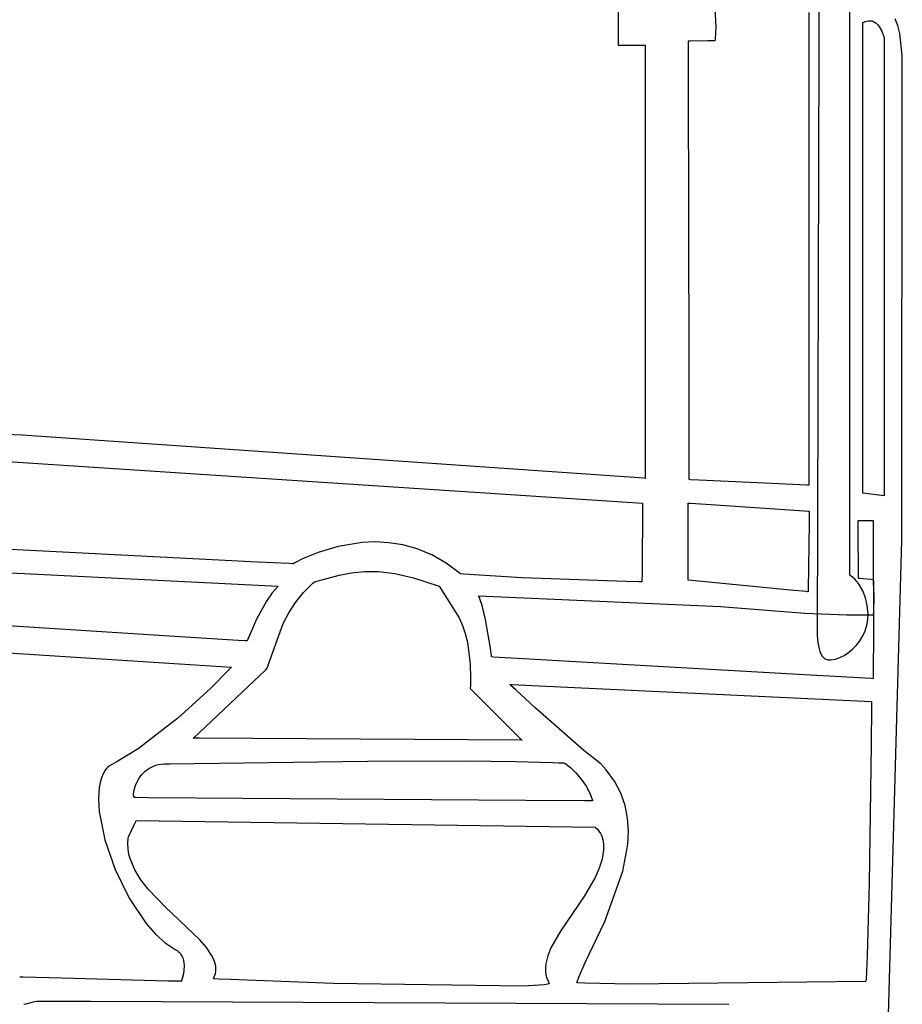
# Model space of a CAD drawing. Extents: x 21.3 to 51.6, y -34 to 34.1.
# Tile 68 of 117: x 45.9 to 46.8, y 0 to 1. Entities that reach past the tile are written whole.
import ezdxf

# ---------------------------------------------------------------- set-up
doc = ezdxf.new("R2010")
doc.units = 0

msp = doc.modelspace()

# ---------------------------------------------------------------- linework, layer by layer
at = {"layer": 'Layer 1', "color": 7, "linetype": 'CONTINUOUS'}
for p, q in [((46.477332, 1.132502), (46.477332, 1.022526)), ((46.685663, 1.100244), (46.685663, 1.019576)), ((46.718073, 0.559997), (46.718073, 1.088406)), ((46.577352, 1.065696), (46.578643, 1.040813)), ((46.675551, 1.020271), (46.675538, 1.055536)), ((46.731612, 1.043463), (46.731612, 1.045224)), ((46.731622, 1.045231), (46.731668, 1.045261)), ((46.731668, 1.045261), (46.731865, 1.045383)), ((46.731865, 1.045383), (46.732646, 1.045806)), ((46.732646, 1.045806), (46.733881, 1.046343)), ((46.733881, 1.046343), (46.735495, 1.046838)), ((46.735495, 1.046838), (46.737412, 1.047139)), ((46.737412, 1.047139), (46.738462, 1.047168)), ((46.738462, 1.047168), (46.739559, 1.047092)), ((46.739559, 1.047092), (46.740694, 1.04689)), ((46.740694, 1.04689), (46.741859, 1.046544)), ((46.741859, 1.046544), (46.743043, 1.046035)), ((46.743043, 1.046035), (46.744237, 1.045343)), ((46.744237, 1.045343), (46.745433, 1.044448)), ((46.745433, 1.044448), (46.746619, 1.043333)), ((46.767788, 1.04231), (46.765019, 1.04926)), ((46.578643, 1.040813), (46.578002, 1.028431)), ((46.731612, 1.03043), (46.731612, 1.043463)), ((46.746619, 1.043333), (46.747788, 1.041977)), ((46.747788, 1.041977), (46.748929, 1.040362)), ((46.748929, 1.040362), (46.751092, 1.036278)), ((46.751092, 1.036278), (46.75351, 1.029244)), ((46.770025, 1.033705), (46.767788, 1.04231)), ((46.549825, 1.025752), (46.549825, 1.025692)), ((46.549825, 1.025692), (46.549826, 1.025059)), ((46.549826, 1.025059), (46.549832, 1.021969)), ((46.550016, 1.025774), (46.549851, 1.025772)), ((46.552001, 1.025807), (46.550016, 1.025774)), ((46.570317, 1.02611), (46.552001, 1.025807)), ((46.577018, 1.026221), (46.570317, 1.02611)), ((46.577598, 1.026231), (46.577018, 1.026221)), ((46.577654, 1.026232), (46.577598, 1.026231)), ((46.577697, 1.026365), (46.577673, 1.02624)), ((46.578002, 1.028431), (46.577697, 1.026365)), ((46.731612, 0.627061), (46.731612, 1.03043)), ((46.75351, 1.029244), (46.75351, 0.553)), ((46.772492, 1.010888), (46.770025, 1.033705)), ((46.477332, 1.022526), (46.477332, 1.021697)), ((46.477352, 1.021677), (46.477421, 1.021677)), ((46.477421, 1.021677), (46.478151, 1.021677)), ((46.478151, 1.021677), (46.486385, 1.021677)), ((46.486385, 1.021677), (46.504822, 1.021677)), ((46.504822, 1.021677), (46.505059, 1.021677)), ((46.505059, 1.021677), (46.505107, 1.021677)), ((46.505112, 1.021665), (46.505112, 1.021604)), ((46.505112, 1.021604), (46.505112, 1.021331)), ((46.505112, 1.021331), (46.505112, 1.020192)), ((46.505112, 1.020192), (46.505112, 1.008252)), ((46.549832, 1.021969), (46.549899, 0.98817)), ((46.675668, 0.694958), (46.675551, 1.020271)), ((46.685663, 1.019576), (46.683864, 0.408087)), ((46.505112, 1.008252), (46.505112, 0.874476)), ((46.771955, 0.506493), (46.772492, 1.010888)), ((46.549899, 0.98817), (46.550491, 0.687471)), ((46.505112, 0.874476), (46.505112, 0.575782)), ((46.550491, 0.687471), (46.550703, 0.579809)), ((46.67571, 0.575921), (46.675668, 0.694958)), ((45.85785, 0.616123), (45.601542, 0.627027)), ((46.731612, 0.563891), (46.731612, 0.627061)), ((46.503856, 0.571288), (45.85785, 0.616123)), ((45.641052, 0.601759), (46.502624, 0.545444)), ((46.505112, 0.575782), (46.505112, 0.571985)), ((46.550703, 0.579809), (46.550721, 0.571074)), ((46.675714, 0.565618), (46.67571, 0.575921)), ((46.505112, 0.571173), (46.503856, 0.571288)), ((46.505112, 0.571985), (46.505112, 0.571244)), ((46.505112, 0.571244), (46.505112, 0.571184)), ((46.550721, 0.571074), (46.550722, 0.570373)), ((46.550722, 0.570373), (46.550722, 0.570259)), ((46.550728, 0.570255), (46.550771, 0.570253)), ((46.550771, 0.570253), (46.550988, 0.570243)), ((46.550988, 0.570243), (46.551918, 0.570199)), ((46.551918, 0.570199), (46.561464, 0.569746)), ((46.561464, 0.569746), (46.644191, 0.565825)), ((46.644191, 0.565825), (46.673316, 0.564444)), ((46.673316, 0.564444), (46.675554, 0.564338)), ((46.675554, 0.564338), (46.675703, 0.564331)), ((46.675714, 0.564635), (46.675714, 0.565618)), ((46.675714, 0.564397), (46.675714, 0.564635)), ((46.675714, 0.564343), (46.675714, 0.564397)), ((46.731612, 0.557518), (46.731612, 0.563891)), ((46.718073, 0.479781), (46.718073, 0.559997)), ((46.731612, 0.556022), (46.731612, 0.557518)), ((46.731612, 0.555718), (46.731612, 0.556022)), ((46.75351, 0.553), (46.731612, 0.555681)), ((46.502624, 0.545444), (46.502043, 0.473081)), ((46.549793, 0.545231), (46.549793, 0.545519)), ((46.549794, 0.543095), (46.549793, 0.545231)), ((46.54982, 0.477006), (46.549794, 0.543095)), ((46.549803, 0.545519), (46.549881, 0.545513)), ((46.549881, 0.545513), (46.550266, 0.545487)), ((46.550266, 0.545487), (46.551906, 0.545377)), ((46.551906, 0.545377), (46.568156, 0.54428)), ((46.568156, 0.54428), (46.675714, 0.537019)), ((46.675694, 0.535614), (46.67554, 0.524807)), ((46.67571, 0.536705), (46.675694, 0.535614)), ((46.675713, 0.536961), (46.67571, 0.536705)), ((46.675714, 0.537013), (46.675713, 0.536961)), ((46.67554, 0.524807), (46.674554, 0.455794)), ((46.726465, 0.527243), (46.726463, 0.527459)), ((46.726476, 0.526289), (46.726465, 0.527243)), ((46.726519, 0.522533), (46.726476, 0.526289)), ((46.726485, 0.5275), (46.726587, 0.5275)), ((46.726667, 0.50962), (46.726519, 0.522533)), ((46.726587, 0.5275), (46.727025, 0.5275)), ((46.727025, 0.5275), (46.7316, 0.5275)), ((46.7316, 0.5275), (46.73988, 0.5275)), ((46.73988, 0.5275), (46.741122, 0.5275)), ((46.741122, 0.5275), (46.741757, 0.5275)), ((46.741757, 0.5275), (46.742078, 0.5275)), ((46.742078, 0.5275), (46.74224, 0.5275)), ((46.74224, 0.5275), (46.742321, 0.5275)), ((46.74234, 0.527494), (46.7426, 0.404111)), ((46.211022, 0.504497), (46.186131, 0.500475)), ((46.224641, 0.505054), (46.211022, 0.504497)), ((46.238842, 0.504303), (46.224641, 0.505054)), ((46.253473, 0.501991), (46.238842, 0.504303)), ((46.268384, 0.497865), (46.253473, 0.501991)), ((46.727027, 0.478047), (46.726667, 0.50962)), ((46.755405, -0.09152), (46.771955, 0.506493)), ((46.102851, 0.484043), (45.772229, 0.500874)), ((46.165375, 0.494263), (46.14996, 0.48789)), ((46.186131, 0.500475), (46.165375, 0.494263)), ((46.283424, 0.49167), (46.268384, 0.497865)), ((46.298443, 0.483154), (46.283424, 0.49167)), ((46.135433, 0.48259), (46.102851, 0.484043)), ((46.138531, 0.482455), (46.135433, 0.48259)), ((46.139249, 0.482424), (46.138531, 0.482455)), ((46.139393, 0.482418), (46.139249, 0.482424)), ((46.139492, 0.482465), (46.139412, 0.482417)), ((46.141093, 0.483385), (46.139492, 0.482465)), ((46.14996, 0.48789), (46.141093, 0.483385)), ((46.313288, 0.472062), (46.298443, 0.483154)), ((45.720015, 0.479326), (46.123935, 0.459263)), ((46.187411, 0.470557), (46.200098, 0.473097)), ((46.200098, 0.473097), (46.213494, 0.474469)), ((46.213494, 0.474469), (46.228272, 0.474283)), ((46.228272, 0.474283), (46.245107, 0.472152)), ((46.245107, 0.472152), (46.264673, 0.467684)), ((46.313401, 0.472047), (46.31332, 0.472056)), ((46.313727, 0.472013), (46.313401, 0.472047)), ((46.316392, 0.471741), (46.313727, 0.472013)), ((46.322022, 0.471211), (46.316392, 0.471741)), ((46.377418, 0.46765), (46.322022, 0.471211)), ((46.502043, 0.473081), (46.501706, 0.464197)), ((46.549824, 0.466656), (46.54982, 0.477006)), ((46.718073, 0.472195), (46.718073, 0.479781)), ((46.718073, 0.470634), (46.718073, 0.472195)), ((46.727137, 0.468453), (46.727027, 0.478047)), ((46.150051, 0.452419), (46.159964, 0.462228)), ((46.159964, 0.462228), (46.161328, 0.463413)), ((46.161328, 0.463413), (46.161414, 0.463486)), ((46.161414, 0.463486), (46.161457, 0.463523)), ((46.161468, 0.463532), (46.187411, 0.470557)), ((46.264673, 0.467684), (46.291116, 0.459263)), ((46.485558, 0.463891), (46.377418, 0.46765)), ((46.498541, 0.463595), (46.485558, 0.463891)), ((46.501333, 0.463538), (46.498541, 0.463595)), ((46.501597, 0.463533), (46.501333, 0.463538)), ((46.501661, 0.463531), (46.501597, 0.463533)), ((46.501681, 0.463574), (46.501679, 0.463534)), ((46.501706, 0.464197), (46.501681, 0.463574)), ((46.549824, 0.465612), (46.549824, 0.466656)), ((46.549825, 0.465366), (46.549824, 0.465612)), ((46.549825, 0.465317), (46.549825, 0.465366)), ((46.550005, 0.465293), (46.549826, 0.46531)), ((46.553593, 0.464946), (46.550005, 0.465293)), ((46.656336, 0.45502), (46.553593, 0.464946)), ((46.718073, 0.470487), (46.718073, 0.470634)), ((46.718121, 0.470409), (46.718078, 0.470437)), ((46.718291, 0.470295), (46.718121, 0.470409)), ((46.718629, 0.470064), (46.718291, 0.470295)), ((46.7193, 0.469586), (46.718629, 0.470064)), ((46.720616, 0.468569), (46.7193, 0.469586)), ((46.723132, 0.466298), (46.720616, 0.468569)), ((46.725485, 0.463727), (46.723132, 0.466298)), ((46.727659, 0.460875), (46.725485, 0.463727)), ((46.727148, 0.467466), (46.727137, 0.468453)), ((46.727151, 0.467234), (46.727148, 0.467466)), ((46.727151, 0.467187), (46.727151, 0.467234)), ((46.727216, 0.467174), (46.727162, 0.46718)), ((46.727458, 0.467149), (46.727216, 0.467174)), ((46.728408, 0.46705), (46.727458, 0.467149)), ((46.731416, 0.454404), (46.727659, 0.460875)), ((46.731676, 0.466712), (46.728408, 0.46705)), ((46.739665, 0.465883), (46.731676, 0.466712)), ((46.742093, 0.465631), (46.739665, 0.465883)), ((46.742343, 0.465605), (46.742093, 0.465631)), ((46.742402, 0.465599), (46.742343, 0.465605)), ((46.74242, 0.465514), (46.742416, 0.465591)), ((46.742444, 0.465113), (46.74242, 0.465514)), ((46.742539, 0.463425), (46.742444, 0.465113)), ((46.743109, 0.448851), (46.742539, 0.463425)), ((46.117644, 0.452155), (46.111673, 0.443497)), ((46.123935, 0.459263), (46.117644, 0.452155)), ((46.14174, 0.442078), (46.150051, 0.452419)), ((46.291116, 0.459263), (46.311867, 0.426073)), ((46.672426, 0.453465), (46.656336, 0.45502)), ((46.674049, 0.453309), (46.672426, 0.453465)), ((46.674431, 0.453272), (46.674049, 0.453309)), ((46.674508, 0.453264), (46.674431, 0.453272)), ((46.674519, 0.453384), (46.674517, 0.453264)), ((46.674554, 0.455794), (46.674519, 0.453384)), ((46.734287, 0.447036), (46.731416, 0.454404)), ((46.111673, 0.443497), (46.101331, 0.424612)), ((46.13479, 0.431281), (46.14174, 0.442078)), ((46.332061, 0.449027), (46.583423, 0.438)), ((46.332134, 0.448897), (46.332075, 0.449001)), ((46.332252, 0.448682), (46.332134, 0.448897)), ((46.332488, 0.448228), (46.332252, 0.448682)), ((46.332959, 0.447232), (46.332488, 0.448228)), ((46.333899, 0.444906), (46.332959, 0.447232)), ((46.335751, 0.439106), (46.333899, 0.444906)), ((46.736156, 0.438922), (46.734287, 0.447036)), ((46.742848, 0.432253), (46.743109, 0.448851)), ((46.010929, 0.407213), (45.555501, 0.436029)), ((46.128959, 0.420104), (46.13479, 0.431281)), ((46.339236, 0.424412), (46.335751, 0.439106)), ((46.583423, 0.438), (46.671125, 0.431132)), ((46.671125, 0.431132), (46.714717, 0.42943)), ((46.736909, 0.430214), (46.736156, 0.438922)), ((46.736672, 0.424477), (46.736909, 0.430214)), ((46.742475, 0.429427), (46.742848, 0.432253)), ((46.101331, 0.424612), (46.091521, 0.402114)), ((46.111996, 0.373119), (46.128959, 0.420104)), ((46.311867, 0.426073), (46.31542, 0.418291)), ((46.344423, 0.394653), (46.339236, 0.424412)), ((46.714717, 0.42943), (46.739536, 0.429389)), ((46.735616, 0.418501), (46.736672, 0.424477)), ((46.739536, 0.429389), (46.741184, 0.429408)), ((46.741184, 0.429408), (46.742012, 0.429419)), ((46.742012, 0.429419), (46.742428, 0.429424)), ((46.31542, 0.418291), (46.31833, 0.409957)), ((46.31833, 0.409957), (46.3206, 0.400693)), ((46.731342, 0.407382), (46.733809, 0.412784)), ((46.733809, 0.412784), (46.735616, 0.418501)), ((45.602788, 0.405527), (46.075317, 0.374818)), ((46.082251, 0.4027), (46.010929, 0.407213)), ((46.089447, 0.402245), (46.082251, 0.4027)), ((46.091136, 0.402138), (46.089447, 0.402245)), ((46.091479, 0.402116), (46.091136, 0.402138)), ((46.3206, 0.400693), (46.32324, 0.377858)), ((46.683864, 0.408087), (46.684647, 0.400482)), ((46.684647, 0.400482), (46.68597, 0.393897)), ((46.724778, 0.397759), (46.728302, 0.402355)), ((46.728302, 0.402355), (46.731342, 0.407382)), ((46.7426, 0.404111), (46.742369, 0.374734)), ((46.345608, 0.386445), (46.344423, 0.394653)), ((46.68597, 0.393897), (46.686863, 0.391062)), ((46.686863, 0.391062), (46.687926, 0.388573)), ((46.712186, 0.387136), (46.716631, 0.390092)), ((46.716631, 0.390092), (46.720858, 0.393652)), ((46.720858, 0.393652), (46.724778, 0.397759)), ((46.345714, 0.385668), (46.345608, 0.386445)), ((46.345735, 0.385508), (46.345714, 0.385668)), ((46.346007, 0.385472), (46.345753, 0.385487)), ((46.347425, 0.385392), (46.346007, 0.385472)), ((46.353705, 0.385034), (46.347425, 0.385392)), ((46.378403, 0.383626), (46.353705, 0.385034)), ((46.463317, 0.378785), (46.378403, 0.383626)), ((46.687926, 0.388573), (46.689171, 0.386461)), ((46.689171, 0.386461), (46.689864, 0.385555)), ((46.689864, 0.385555), (46.690608, 0.384755)), ((46.690608, 0.384755), (46.691402, 0.384064)), ((46.691402, 0.384064), (46.692249, 0.383487)), ((46.692249, 0.383487), (46.69315, 0.383026)), ((46.69315, 0.383026), (46.694106, 0.382686)), ((46.694106, 0.382686), (46.695119, 0.38247)), ((46.695119, 0.38247), (46.69619, 0.382383)), ((46.69619, 0.382383), (46.698428, 0.382471)), ((46.698428, 0.382471), (46.702996, 0.383268)), ((46.702996, 0.383268), (46.707612, 0.384842)), ((46.707612, 0.384842), (46.712186, 0.387136)), ((46.073074, 0.372447), (46.0535, 0.352781)), ((46.074896, 0.374369), (46.073074, 0.372447)), ((46.07527, 0.374768), (46.074896, 0.374369)), ((46.075305, 0.374806), (46.07527, 0.374768)), ((46.092693, 0.354889), (46.110525, 0.371727)), ((46.110525, 0.371727), (46.111896, 0.373021)), ((46.111896, 0.373021), (46.111987, 0.373107)), ((46.32324, 0.377858), (46.323621, 0.363529)), ((46.670909, 0.36695), (46.463317, 0.378785)), ((46.742369, 0.374734), (46.742345, 0.367709)), ((46.323621, 0.363529), (46.323578, 0.355471)), ((46.733983, 0.363354), (46.670909, 0.36695)), ((46.740464, 0.362984), (46.733983, 0.363354)), ((46.741992, 0.362897), (46.740464, 0.362984)), ((46.742302, 0.36288), (46.741992, 0.362897)), ((46.742341, 0.364253), (46.74234, 0.363395)), ((46.74234, 0.363395), (46.74234, 0.362968)), ((46.74234, 0.362968), (46.74234, 0.362914)), ((46.742345, 0.367709), (46.742341, 0.364253)), ((46.0535, 0.352781), (46.019554, 0.3218)), ((46.042043, 0.307064), (46.092693, 0.354889)), ((46.323533, 0.35282), (46.32353, 0.352686)), ((46.323543, 0.353356), (46.323533, 0.35282)), ((46.323578, 0.355471), (46.323543, 0.353356)), ((46.323562, 0.352608), (46.323669, 0.352501)), ((46.323669, 0.352501), (46.324789, 0.351382)), ((46.324789, 0.351382), (46.337722, 0.338449)), ((46.36464, 0.356752), (46.364475, 0.356905)), ((46.3645, 0.356904), (46.364615, 0.356898)), ((46.364615, 0.356898), (46.365114, 0.356875)), ((46.36581, 0.355677), (46.36464, 0.356752)), ((46.365114, 0.356875), (46.367159, 0.356778)), ((46.371132, 0.350797), (46.36581, 0.355677)), ((46.367159, 0.356778), (46.387904, 0.355797)), ((46.390707, 0.332993), (46.371132, 0.350797)), ((46.387904, 0.355797), (46.740632, 0.339114)), ((46.337722, 0.338449), (46.373069, 0.303105)), ((46.740626, 0.337981), (46.740605, 0.33404)), ((46.740631, 0.338904), (46.740626, 0.337981)), ((46.740632, 0.33909), (46.740631, 0.338904)), ((46.441575, 0.288129), (46.390707, 0.332993)), ((46.740605, 0.33404), (46.740307, 0.294599)), ((46.019554, 0.3218), (45.978293, 0.289974)), ((46.03552, 0.300855), (46.035474, 0.300854)), ((46.035496, 0.300882), (46.035629, 0.301007)), ((46.035702, 0.300859), (46.03552, 0.300855)), ((46.035629, 0.301007), (46.036198, 0.301545)), ((46.036067, 0.300867), (46.035702, 0.300859)), ((46.04187, 0.300986), (46.036067, 0.300867)), ((46.036198, 0.301545), (46.042043, 0.307064)), ((46.377262, 0.298905), (46.04187, 0.300986)), ((46.373069, 0.303105), (46.3769, 0.299274)), ((46.3769, 0.299274), (46.377218, 0.298956)), ((46.377218, 0.298956), (46.377268, 0.298906)), ((45.978293, 0.289974), (45.957124, 0.277016)), ((46.459151, 0.274169), (46.441575, 0.288129)), ((46.740307, 0.294599), (46.738118, 0.150238)), ((45.957124, 0.277016), (45.948415, 0.27214)), ((46.011344, 0.274169), (46.216606, 0.277214)), ((46.216606, 0.277214), (46.31934, 0.277388)), ((46.31934, 0.277388), (46.370642, 0.276639)), ((46.370642, 0.276639), (46.396266, 0.275993)), ((45.944177, 0.267726), (45.941932, 0.264021)), ((45.945472, 0.269355), (45.944177, 0.267726)), ((45.946885, 0.270828), (45.945472, 0.269355)), ((45.948415, 0.27214), (45.946885, 0.270828)), ((45.982235, 0.263189), (45.985564, 0.266611)), ((45.985564, 0.266611), (45.989521, 0.269602)), ((45.989521, 0.269602), (45.994139, 0.272001)), ((45.994139, 0.272001), (45.996706, 0.272929)), ((45.996706, 0.272929), (45.999451, 0.27365)), ((45.999451, 0.27365), (46.002378, 0.274143)), ((46.002378, 0.274143), (46.005491, 0.274389)), ((46.005491, 0.274389), (46.011344, 0.274169)), ((46.396266, 0.275993), (46.40907, 0.275594)), ((46.40907, 0.275594), (46.41547, 0.275374)), ((46.41547, 0.275374), (46.418669, 0.275259)), ((46.418669, 0.275259), (46.420268, 0.275201)), ((46.420268, 0.275201), (46.421068, 0.275171)), ((46.421068, 0.275171), (46.421468, 0.275156)), ((46.421468, 0.275156), (46.421668, 0.275149)), ((46.421668, 0.275149), (46.421768, 0.275145)), ((46.421768, 0.275145), (46.421818, 0.275143)), ((46.421868, 0.275141), (46.427511, 0.270657)), ((46.427511, 0.270657), (46.433295, 0.264964)), ((46.45924, 0.274082), (46.459195, 0.274126)), ((46.459328, 0.273996), (46.45924, 0.274082)), ((46.459503, 0.273823), (46.459328, 0.273996)), ((46.464797, 0.268186), (46.459503, 0.273823)), ((46.473551, 0.256384), (46.464797, 0.268186)), ((45.940134, 0.259757), (45.938771, 0.254973)), ((45.941932, 0.264021), (45.940134, 0.259757)), ((45.977327, 0.255687), (45.979501, 0.259494)), ((45.979501, 0.259494), (45.982235, 0.263189)), ((46.433295, 0.264964), (46.438849, 0.258382)), ((46.438849, 0.258382), (46.443805, 0.251234)), ((46.480027, 0.243971), (46.473551, 0.256384)), ((45.937828, 0.249711), (45.937152, 0.237921)), ((45.938771, 0.254973), (45.937828, 0.249711)), ((45.973837, 0.245183), (45.974528, 0.248372)), ((45.974528, 0.248372), (45.97568, 0.251926)), ((45.97568, 0.251926), (45.977327, 0.255687)), ((46.443805, 0.251234), (46.447792, 0.243842)), ((45.937152, 0.237921), (45.937997, 0.22472)), ((45.973572, 0.24252), (45.973837, 0.245183)), ((45.97359, 0.241435), (45.973572, 0.24252)), ((45.973702, 0.240541), (45.97359, 0.241435)), ((45.973792, 0.240172), (45.973702, 0.240541)), ((45.973904, 0.239858), (45.973792, 0.240172)), ((45.974038, 0.239602), (45.973904, 0.239858)), ((45.974112, 0.239496), (45.974038, 0.239602)), ((45.974192, 0.239406), (45.974112, 0.239496)), ((45.974277, 0.239332), (45.974192, 0.239406)), ((45.974367, 0.239273), (45.974277, 0.239332)), ((45.974462, 0.239231), (45.974367, 0.239273)), ((45.974562, 0.239205), (45.974462, 0.239231)), ((45.974667, 0.239196), (45.974562, 0.239205)), ((45.976377, 0.239184), (45.974667, 0.239196)), ((45.989046, 0.239093), (45.976377, 0.239184)), ((46.381215, 0.236284), (45.989046, 0.239093)), ((46.442637, 0.235844), (46.381215, 0.236284)), ((46.448836, 0.2358), (46.442637, 0.235844)), ((46.447792, 0.243842), (46.449307, 0.240154)), ((46.450291, 0.235789), (46.448836, 0.2358)), ((46.449307, 0.240154), (46.450441, 0.236526)), ((46.450587, 0.235787), (46.450291, 0.235789)), ((46.450441, 0.236526), (46.450554, 0.236079)), ((46.450554, 0.236079), (46.450607, 0.235856)), ((46.450607, 0.235856), (46.450621, 0.2358)), ((46.484423, 0.231057), (46.480027, 0.243971)), ((46.486939, 0.217753), (46.484423, 0.231057)), ((45.937997, 0.22472), (45.943818, 0.19541)), ((45.976193, 0.214941), (45.976356, 0.215283)), ((45.976393, 0.215314), (46.453183, 0.208492)), ((46.487773, 0.204169), (46.486939, 0.217753)), ((45.968548, 0.198995), (45.974177, 0.210737)), ((45.974177, 0.210737), (45.976193, 0.214941)), ((46.453196, 0.208483), (46.453252, 0.208442)), ((46.453252, 0.208442), (46.453489, 0.208263)), ((46.453489, 0.208263), (46.45568, 0.206215)), ((46.45568, 0.206215), (46.457208, 0.20437)), ((45.943818, 0.19541), (45.954425, 0.164439)), ((45.967472, 0.191414), (45.967808, 0.197221)), ((45.967808, 0.197221), (45.967829, 0.197405)), ((45.967829, 0.197405), (45.96784, 0.197496)), ((45.967858, 0.197555), (45.967915, 0.197676)), ((45.967915, 0.197676), (45.968548, 0.198995)), ((46.457208, 0.20437), (46.458785, 0.201963)), ((46.458785, 0.201963), (46.460232, 0.198981)), ((46.460232, 0.198981), (46.46137, 0.195414)), ((46.46137, 0.195414), (46.462021, 0.191249)), ((46.487126, 0.190416), (46.487773, 0.204169)), ((45.967799, 0.185724), (45.967472, 0.191414)), ((45.968743, 0.180148), (45.967799, 0.185724)), ((46.462002, 0.18471), (46.460514, 0.175242)), ((46.462109, 0.189418), (46.462002, 0.18471)), ((46.462021, 0.191249), (46.462109, 0.189418)), ((46.48218, 0.162842), (46.487126, 0.190416)), ((45.970256, 0.174681), (45.968743, 0.180148)), ((45.97481, 0.164066), (45.970256, 0.174681)), ((46.460514, 0.175242), (46.457547, 0.165729)), ((45.954425, 0.164439), (45.968953, 0.134464)), ((45.981093, 0.153852), (45.97481, 0.164066)), ((46.457547, 0.165729), (46.453361, 0.1562)), ((45.988737, 0.14401), (45.981093, 0.153852)), ((46.453361, 0.1562), (46.442379, 0.137213)), ((46.463263, 0.110516), (46.48218, 0.162842)), ((46.006637, 0.125336), (45.988737, 0.14401)), ((46.738118, 0.150238), (46.735875, 0.074974)), ((45.968953, 0.134464), (45.986535, 0.108144)), ((46.442379, 0.137213), (46.417281, 0.100335)), ((46.042583, 0.091265), (46.006637, 0.125336)), ((45.986535, 0.108144), (45.996201, 0.097184)), ((46.44293, 0.067844), (46.463263, 0.110516)), ((45.996201, 0.097184), (46.006306, 0.088135)), ((46.417281, 0.100335), (46.407343, 0.082911)), ((46.006306, 0.088135), (46.016742, 0.081329)), ((46.049453, 0.08327), (46.042583, 0.091265)), ((46.05474, 0.075431), (46.049453, 0.08327)), ((46.407343, 0.082911), (46.403941, 0.074556)), ((46.016742, 0.081329), (46.01751, 0.080928)), ((46.01751, 0.080928), (46.018825, 0.080146)), ((46.018825, 0.080146), (46.020008, 0.079275)), ((46.020008, 0.079275), (46.021065, 0.078323)), ((46.021065, 0.078323), (46.022003, 0.077295)), ((46.022003, 0.077295), (46.022825, 0.076201)), ((46.022825, 0.076201), (46.02354, 0.075046)), ((46.02354, 0.075046), (46.024667, 0.072587)), ((46.024667, 0.072587), (46.025431, 0.069977)), ((46.056676, 0.071561), (46.05474, 0.075431)), ((46.403941, 0.074556), (46.401932, 0.066476)), ((46.735875, 0.074974), (46.735165, 0.058347)), ((46.025431, 0.069977), (46.02588, 0.067275)), ((46.026058, 0.064539), (46.025796, 0.059204)), ((46.02588, 0.067275), (46.026058, 0.064539)), ((46.058077, 0.067719), (46.056676, 0.071561)), ((46.0589, 0.063902), (46.058077, 0.067719)), ((46.059096, 0.060107), (46.0589, 0.063902)), ((46.401932, 0.066476), (46.401531, 0.06255)), ((46.401531, 0.06255), (46.401577, 0.058703)), ((46.436214, 0.052336), (46.44293, 0.067844)), ((45.855294, 0.052396), (45.855251, 0.052397)), ((45.855554, 0.052389), (45.855294, 0.052396)), ((45.85878, 0.052308), (45.855554, 0.052389)), ((45.898507, 0.0513), (45.85878, 0.052308)), ((46.009426, 0.048485), (45.898507, 0.0513)), ((46.025019, 0.054443), (46.023424, 0.048529)), ((46.025796, 0.059204), (46.025019, 0.054443)), ((46.056549, 0.050692), (46.058118, 0.054448)), ((46.058118, 0.054448), (46.058621, 0.056331)), ((46.058621, 0.056331), (46.058946, 0.058217)), ((46.058946, 0.058217), (46.059096, 0.060107)), ((46.401577, 0.058703), (46.4021, 0.054939)), ((46.4021, 0.054939), (46.403136, 0.051264)), ((46.403136, 0.051264), (46.404715, 0.047679)), ((46.434415, 0.046425), (46.436214, 0.052336)), ((46.735165, 0.058347), (46.734786, 0.050521)), ((46.021887, 0.048169), (46.009426, 0.048485)), ((46.023024, 0.04814), (46.021887, 0.048169)), ((46.023256, 0.048134), (46.023024, 0.04814)), ((46.023424, 0.048529), (46.023289, 0.048145)), ((46.056907, 0.050676), (46.05657, 0.050691)), ((46.062386, 0.050422), (46.056907, 0.050676)), ((46.073822, 0.049909), (46.062386, 0.050422)), ((46.18101, 0.045904), (46.073822, 0.049909)), ((46.378468, 0.043064), (46.18101, 0.045904)), ((46.400817, 0.044518), (46.378468, 0.043064)), ((46.403615, 0.045068), (46.400817, 0.044518)), ((46.404553, 0.045372), (46.403615, 0.045068)), ((46.404902, 0.045532), (46.404553, 0.045372)), ((46.404715, 0.047679), (46.405465, 0.046317)), ((46.405172, 0.045697), (46.404902, 0.045532)), ((46.405276, 0.045782), (46.405172, 0.045697)), ((46.405359, 0.045868), (46.405276, 0.045782)), ((46.405422, 0.045955), (46.405359, 0.045868)), ((46.405446, 0.045999), (46.405422, 0.045955)), ((46.405464, 0.046043), (46.405446, 0.045999)), ((46.405478, 0.046088), (46.405464, 0.046043)), ((46.405465, 0.046317), (46.405478, 0.04627)), ((46.405478, 0.04627), (46.405486, 0.046224)), ((46.405486, 0.046133), (46.405478, 0.046088)), ((46.405486, 0.046224), (46.405489, 0.046179)), ((46.405489, 0.046179), (46.405486, 0.046133)), ((46.434537, 0.046422), (46.434476, 0.046423)), ((46.434659, 0.046419), (46.434537, 0.046422)), ((46.434902, 0.046412), (46.434659, 0.046419)), ((46.44269, 0.046218), (46.434902, 0.046412)), ((46.458229, 0.045843), (46.44269, 0.046218)), ((46.489172, 0.045162), (46.458229, 0.045843)), ((46.734663, 0.048133), (46.489172, 0.045162)), ((46.734688, 0.04862), (46.734664, 0.048148)), ((46.734786, 0.050521), (46.734688, 0.04862))]:
    msp.add_line(p, q, dxfattribs=at)
at = {"layer": 'Layer 1', "color": 8, "linetype": 'CONTINUOUS'}
for p, q in [((45.859526, 0.024251), (45.859582, 0.024264)), ((45.859582, 0.024264), (45.859819, 0.02432)), ((45.859819, 0.02432), (45.862125, 0.024862)), ((45.862125, 0.024862), (45.869715, 0.026649)), ((45.869715, 0.026649), (45.872819, 0.02738)), ((45.872819, 0.02738), (45.873722, 0.027592)), ((45.873722, 0.027592), (45.873952, 0.027646)), ((45.873952, 0.027646), (45.874004, 0.027659)), ((45.874043, 0.027661), (45.87428, 0.027659)), ((45.87428, 0.027659), (45.87545, 0.027653)), ((45.87545, 0.027653), (45.880412, 0.027625)), ((45.880412, 0.027625), (45.928704, 0.027354)), ((45.928704, 0.027354), (46.592214, 0.024248))]:
    msp.add_line(p, q, dxfattribs=at)

doc.saveas('drawing.dxf')
